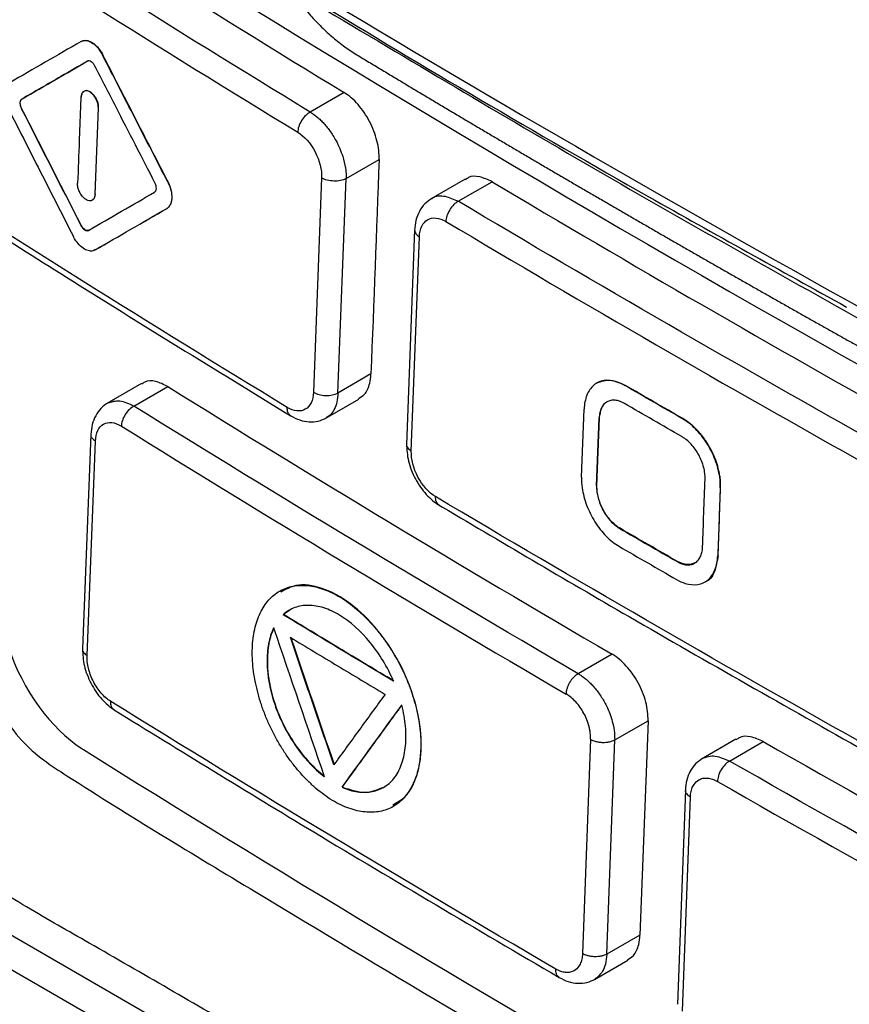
# Model space of a CAD drawing. Header units: millimetres. Extents: x -155 to 1130, y -373 to 1265.
# Tile 172 of 198: x 872 to 891, y 920 to 943. Entities that reach past the tile are written whole.
import ezdxf

# ---------------------------------------------------------------- set-up
doc = ezdxf.new("R2010")
doc.units = ezdxf.units.MM

msp = doc.modelspace()

# ---------------------------------------------------------------- linework, layer by layer
at = {"color": 7, "linetype": 'Continuous', "lineweight": 25}
for p, q in [((873.917, 941.899), (873.91, 941.895)), ((872.028, 940.869), (872.021, 940.865)), ((873.405, 940.907), (873.366, 939.903)), ((879.553, 941.02), (878.761, 940.564)), ((872.02, 940.649), (872.012, 940.645)), ((873.773, 939.648), (873.812, 940.651)), ((873.78, 939.652), (873.819, 940.655)), ((873.819, 940.655), (873.812, 940.651)), ((873.741, 938.649), (873.78, 939.652)), ((873.734, 938.645), (873.773, 939.648)), ((879.602, 939.008), (880.374, 939.453)), ((879.029, 939.026), (878.839, 934.017)), ((879.411, 933.999), (879.602, 939.008)), ((882.386, 938.997), (881.577, 938.53)), ((875.442, 938.934), (875.435, 938.93)), ((882.222, 938.48), (883.013, 938.936)), ((873.741, 938.649), (873.734, 938.645)), ((875.418, 938.314), (875.411, 938.31)), ((873.412, 937.916), (873.405, 937.912)), ((881.203, 937.817), (881.014, 932.791)), ((873.591, 937.805), (873.584, 937.8)), ((881.126, 932.642), (881.315, 937.65)), ((873.739, 937.345), (873.732, 937.341)), ((880.183, 934.444), (879.411, 933.999)), ((874.821, 934.22), (874.011, 933.753)), ((874.643, 933.695), (875.435, 934.151)), ((886.127, 934.177), (886.12, 934.173)), ((879.131, 933.415), (879.903, 933.859)), ((885.105, 932.035), (885.164, 933.621)), ((885.457, 931.83), (885.516, 933.416)), ((885.464, 931.835), (885.523, 933.42)), ((885.523, 933.42), (885.516, 933.416)), ((887.471, 933.402), (887.464, 933.398)), ((873.637, 933.034), (873.441, 928.022)), ((873.548, 927.865), (873.744, 932.877)), ((885.464, 931.835), (885.457, 931.83)), ((888.346, 931.784), (888.287, 930.199)), ((888.353, 931.788), (888.346, 931.784)), ((886.003, 930.839), (885.996, 930.835)), ((887.346, 930.064), (887.339, 930.06)), ((888.294, 930.203), (888.287, 930.199)), ((878.056, 929.376), (878.05, 929.373)), ((878.285, 928.929), (878.138, 928.824)), ((878.138, 928.824), (878.131, 928.82)), ((885.816, 927.898), (885.025, 927.443)), ((885.879, 925.895), (886.657, 926.343)), ((886.657, 926.343), (886.469, 921.336)), ((885.313, 925.91), (885.126, 920.903)), ((885.692, 920.888), (885.879, 925.895)), ((888.712, 925.911), (887.905, 925.446)), ((888.56, 925.402), (889.351, 925.857)), ((879.514, 924.793), (879.507, 924.789)), ((887.53, 924.726), (887.343, 919.719)), ((887.46, 919.555), (887.648, 924.562)), ((880.704, 924.34), (880.712, 924.345)), ((870.982, 921.793), (899.138, 905.539)), ((886.469, 921.336), (885.692, 920.888)), ((898.784, 904.935), (870.628, 921.189)), ((885.407, 920.3), (886.184, 920.748))]:
    msp.add_line(p, q, dxfattribs=at)
for points, knots in [([(901.582, 905.724), (901.534, 905.702), (901.317, 905.607), (900.853, 905.616), (900, 905.84), (898.463, 906.84), (893.66, 909.496), (886.453, 913.753), (878.902, 918.076), (874.344, 920.727), (872.151, 921.971), (870.937, 922.718), (870.149, 923.705), (869.668, 924.485), (869.187, 925.615), (868.554, 927.597), (866.858, 932.368), (865.226, 937.192), (863.752, 941.509), (863.12, 943.368), (862.489, 945.222), (861.859, 947.101), (861.995, 948.701), (862.133, 951.717), (862.28, 954.226), (862.397, 956.223)], [0, 0, 0, 0, 0.003253, 0.014515, 0.0258, 0.048741, 0.094726, 0.278664, 0.426734, 0.491885, 0.51748, 0.542657, 0.553917, 0.565228, 0.576619, 0.59945, 0.644311, 0.767609, 0.792017, 0.81666, 0.841612, 0.866576, 0.889371, 0.911944, 1, 1, 1, 1]), ([(864.949, 953.73), (864.884, 951.912), (864.811, 949.868), (864.642, 947.651), (864.843, 946.633), (865.471, 944.87), (867.167, 939.297), (868.976, 933.733), (870.669, 928.713), (871.034, 927.439), (871.541, 926.491), (872.16, 925.652), (874.206, 924.322), (878.937, 921.465), (886.213, 917.118), (893.327, 913.124), (897.757, 910.696), (899.683, 909.671), (900.666, 909.119), (901.539, 908.739), (902.195, 908.794), (902.8, 909.099), (903.279, 909.889), (905.13, 912.228), (907.317, 915.212), (909.516, 918.07), (910.316, 919.126), (910.501, 919.363), (910.52, 919.389)], [0, 0, 0, 0, 0.06894, 0.077529, 0.08601, 0.103243, 0.137712, 0.275586, 0.292821, 0.310008, 0.318494, 0.326939, 0.343905, 0.412842, 0.550698, 0.676148, 0.731351, 0.74581, 0.760269, 0.774525, 0.782978, 0.791434, 0.808616, 0.825851, 0.93684, 0.985675, 0.998466, 1, 1, 1, 1]), ([(874.677, 952.444), (874.729, 952.306), (874.831, 952.03), (874.984, 951.617), (875.137, 951.205), (875.29, 950.795), (875.443, 950.386), (875.596, 949.978), (875.749, 949.572), (875.901, 949.167), (876.054, 948.763), (876.206, 948.361), (876.358, 947.96), (876.51, 947.56), (876.662, 947.162), (876.814, 946.765), (876.965, 946.369), (877.117, 945.975), (877.268, 945.581), (877.42, 945.19), (877.569, 944.8), (877.731, 944.416), (877.917, 944.045), (878.122, 943.69), (878.344, 943.354), (878.582, 943.039), (878.832, 942.747), (879.094, 942.481), (879.364, 942.242), (879.641, 942.034), (879.922, 941.858), (880.203, 941.69), (880.484, 941.521), (880.764, 941.352), (881.044, 941.185), (881.323, 941.018), (881.601, 940.852), (881.879, 940.686), (882.156, 940.521), (882.433, 940.357), (882.709, 940.194), (882.984, 940.031), (883.258, 939.869), (883.532, 939.707), (883.806, 939.547), (884.078, 939.386), (884.35, 939.227), (884.622, 939.068), (884.892, 938.91), (885.162, 938.752), (885.432, 938.596), (885.701, 938.439), (885.969, 938.284), (886.236, 938.129), (886.503, 937.975), (886.769, 937.821), (887.034, 937.668), (887.299, 937.516), (887.563, 937.364), (887.826, 937.213), (888.089, 937.063), (888.351, 936.913), (888.612, 936.764), (888.873, 936.616), (889.132, 936.468), (889.392, 936.321), (889.65, 936.175), (889.908, 936.029), (890.165, 935.884), (890.421, 935.739), (890.677, 935.595), (890.932, 935.452), (891.186, 935.309), (891.44, 935.167), (891.692, 935.026), (891.945, 934.885), (892.196, 934.745), (892.447, 934.605), (892.696, 934.466), (892.946, 934.328), (893.194, 934.191), (893.442, 934.053), (893.688, 933.92), (893.933, 933.808), (894.175, 933.723), (894.412, 933.663), (894.644, 933.628), (894.869, 933.616), (895.086, 933.629), (895.294, 933.666), (895.492, 933.726), (895.678, 933.809), (895.853, 933.915), (896.014, 934.043), (896.163, 934.19), (896.309, 934.34), (896.455, 934.489), (896.601, 934.638), (896.747, 934.786), (896.892, 934.934), (897.036, 935.081), (897.18, 935.228), (897.324, 935.374), (897.467, 935.52), (897.61, 935.665), (897.753, 935.81), (897.895, 935.954), (898.036, 936.098), (898.177, 936.241), (898.318, 936.384), (898.458, 936.526), (898.598, 936.668), (898.738, 936.809), (898.876, 936.95), (899.015, 937.09), (899.153, 937.229), (899.291, 937.369), (899.428, 937.507), (899.564, 937.645), (899.701, 937.783), (899.791, 937.874), (899.837, 937.92)], [0, 0, 0, 0, 0.010142, 0.020255, 0.030339, 0.040394, 0.050419, 0.060415, 0.070382, 0.08032, 0.090229, 0.100109, 0.10996, 0.119781, 0.129574, 0.139337, 0.149072, 0.158777, 0.168453, 0.1781, 0.187715, 0.197252, 0.206704, 0.216094, 0.225437, 0.234743, 0.244024, 0.253288, 0.262549, 0.271822, 0.281124, 0.290422, 0.29969, 0.308929, 0.318139, 0.32732, 0.336472, 0.345594, 0.354687, 0.363751, 0.372786, 0.381791, 0.390768, 0.399715, 0.408633, 0.417522, 0.426381, 0.435212, 0.444013, 0.452785, 0.461528, 0.470242, 0.478927, 0.487582, 0.496209, 0.504806, 0.513374, 0.521913, 0.530423, 0.538904, 0.547355, 0.555778, 0.564171, 0.572535, 0.58087, 0.589176, 0.597453, 0.605701, 0.61392, 0.622109, 0.63027, 0.638401, 0.646503, 0.654577, 0.662621, 0.670636, 0.678622, 0.686579, 0.694506, 0.702405, 0.710275, 0.718115, 0.725914, 0.733643, 0.741309, 0.748923, 0.756494, 0.764029, 0.771534, 0.779012, 0.78647, 0.793914, 0.80135, 0.808789, 0.816236, 0.823668, 0.831072, 0.838446, 0.845791, 0.853106, 0.860393, 0.86765, 0.874878, 0.882077, 0.889247, 0.896387, 0.903499, 0.910581, 0.917634, 0.924658, 0.931653, 0.938619, 0.945556, 0.952463, 0.959341, 0.966191, 0.973011, 0.979802, 0.986564, 0.993296, 1, 1, 1, 1]), ([(878.77, 951.244), (881.198, 949.769), (886.118, 946.856), (891.164, 944.016), (893.717, 942.614)], [0.399117, 0.399117, 0.399117, 0.399117, 1.531224, 2.663, 2.663, 2.663, 2.663]), ([(909.377, 938.742), (908.903, 938.979), (907.956, 939.452), (906.543, 940.167), (905.136, 940.885), (903.734, 941.607), (902.339, 942.332), (900.949, 943.061), (899.565, 943.793), (898.186, 944.529), (896.814, 945.269), (895.447, 946.012), (894.087, 946.759), (892.732, 947.51), (891.383, 948.264), (890.04, 949.022), (888.702, 949.783), (887.807, 950.297), (887.357, 950.557), (887.35, 950.561)], [0, 0, 0, 0, 0.0624586, 0.1249081, 0.1873499, 0.2497851, 0.3122152, 0.3746414, 0.4370651, 0.4994875, 0.5619099, 0.6243336, 0.6867601, 0.7491904, 0.811626, 0.8740682, 0.9365182, 0.9989774, 1, 1, 1, 1]), ([(886.64, 950.153), (886.641, 950.152), (890.771, 947.768), (898.011, 943.762), (905.498, 939.912), (908.665, 938.332)], [0.0708633, 0.0708633, 0.0708633, 0.0708633, 0.0708854, 0.3208854, 0.500022, 0.500022, 0.500022, 0.500022]), ([(878.829, 943.197), (878.849, 943.185), (881.408, 941.618), (885.534, 939.199), (889.752, 936.863), (891.298, 936.007)], [0, 0, 0, 0, 0.004972, 0.635445, 1, 1, 1, 1]), ([(879.138, 942.942), (881.277, 941.666), (885.693, 939.031), (890.256, 936.481), (892.608, 935.166)], [0, 0, 0, 0, 0.484377, 1, 1, 1, 1]), ([(873.407, 942.211), (873.129, 942.05), (872.572, 941.729), (872.018, 941.409), (871.74, 941.248)], [0, 0, 0, 0, 0.5, 1, 1, 1, 1]), ([(873.407, 942.211), (873.436, 942.228), (873.471, 942.236), (873.508, 942.235), (873.544, 942.234), (873.584, 942.223), (873.624, 942.204), (873.663, 942.184), (873.704, 942.156), (873.742, 942.121), (873.781, 942.085), (873.818, 942.042), (873.85, 941.995), (873.872, 941.964), (873.892, 941.93), (873.91, 941.895)], [0, 0, 0, 0, 0.21442, 0.21442, 0.21442, 0.428829, 0.428829, 0.428829, 0.643409, 0.643409, 0.643409, 0.858375, 0.858375, 0.858375, 1, 1, 1, 1]), ([(873.414, 942.215), (873.423, 942.22), (873.441, 942.229), (873.48, 942.239), (873.522, 942.241), (873.566, 942.232), (873.612, 942.218), (873.659, 942.194), (873.705, 942.162), (873.751, 942.125), (873.806, 942.069), (873.856, 942.003), (873.893, 941.945), (873.909, 941.914), (873.917, 941.899)], [0, 0, 0, 0, 0.062402, 0.125021, 0.249712, 0.312275, 0.374882, 0.499538, 0.562164, 0.624662, 0.749423, 0.874321, 0.937181, 1, 1, 1, 1]), ([(873.555, 941.751), (873.348, 941.632), (872.836, 941.336), (872.326, 941.041), (872.021, 940.865)], [0, 0, 0, 0, 0.403294, 1, 1, 1, 1]), ([(872.028, 940.869), (872.295, 941.023), (872.806, 941.318), (873.318, 941.614), (873.562, 941.755)], [0, 0, 0, 0, 0.522974, 1, 1, 1, 1]), ([(873.733, 941.639), (873.727, 941.649), (873.716, 941.671), (873.687, 941.708), (873.646, 941.744), (873.605, 941.76), (873.574, 941.76), (873.562, 941.754), (873.555, 941.751)], [0, 0, 0, 0, 0.125255, 0.250474, 0.499626, 0.748724, 0.874198, 1, 1, 1, 1]), ([(875.435, 938.93), (875.307, 939.177), (875.052, 939.671), (874.543, 940.659), (874.163, 941.401), (873.91, 941.895)], [0, 0, 0, 0, 0.25, 0.5, 1, 1, 1, 1]), ([(875.442, 938.934), (875.178, 939.444), (874.669, 940.432), (874.162, 941.421), (873.917, 941.899)], [0, 0, 0, 0, 0.516571, 1, 1, 1, 1]), ([(875.135, 938.911), (874.831, 939.5), (874.363, 940.408), (873.897, 941.318), (873.733, 941.639)], [0, 0, 0, 0, 0.64761, 1, 1, 1, 1]), ([(873.812, 940.651), (873.812, 940.66), (873.812, 940.676), (873.81, 940.711), (873.801, 940.757), (873.784, 940.812), (873.76, 940.866), (873.731, 940.917), (873.696, 940.963), (873.658, 941.001), (873.619, 941.031), (873.578, 941.051), (873.539, 941.061), (873.503, 941.06), (873.471, 941.048), (873.444, 941.026), (873.423, 940.994), (873.412, 940.961), (873.407, 940.931), (873.406, 940.915), (873.405, 940.907)], [0, 0, 0, 0, 0.031161, 0.062568, 0.124972, 0.187541, 0.249925, 0.312474, 0.374906, 0.437354, 0.499887, 0.562273, 0.624844, 0.687239, 0.749751, 0.812228, 0.874643, 0.937209, 0.968573, 1, 1, 1, 1]), ([(873.819, 940.655), (873.82, 940.683), (873.817, 940.714), (873.811, 940.746), (873.804, 940.777), (873.794, 940.809), (873.78, 940.84), (873.767, 940.871), (873.75, 940.901), (873.731, 940.928), (873.713, 940.955), (873.691, 940.98), (873.669, 941), (873.647, 941.02), (873.624, 941.036), (873.601, 941.047), (873.578, 941.058), (873.556, 941.064), (873.535, 941.064), (873.514, 941.065), (873.494, 941.06), (873.477, 941.05), (873.461, 941.04), (873.446, 941.025), (873.436, 941.006), (873.425, 940.986), (873.418, 940.962), (873.414, 940.936), (873.413, 940.928), (873.413, 940.919), (873.412, 940.911)], [0, 0, 0, 0, 0.10758, 0.10758, 0.10758, 0.215152, 0.215152, 0.215152, 0.32283, 0.32283, 0.32283, 0.430545, 0.430545, 0.430545, 0.538168, 0.538168, 0.538168, 0.64561, 0.64561, 0.64561, 0.752859, 0.752859, 0.752859, 0.859989, 0.859989, 0.859989, 0.967124, 0.967124, 0.967124, 1, 1, 1, 1]), ([(872.021, 940.865), (872.015, 940.861), (872.004, 940.853), (871.987, 940.826), (871.977, 940.78), (871.983, 940.724), (871.997, 940.678), (872.007, 940.656), (872.012, 940.645)], [0, 0, 0, 0, 0.1251902, 0.250471, 0.4996188, 0.748728, 0.8742296, 1, 1, 1, 1]), ([(872.02, 940.649), (872.01, 940.668), (872.002, 940.688), (871.997, 940.707), (871.992, 940.727), (871.988, 940.746), (871.987, 940.764), (871.987, 940.783), (871.988, 940.8), (871.992, 940.815), (871.996, 940.831), (872.002, 940.844), (872.01, 940.854), (872.015, 940.86), (872.022, 940.865), (872.028, 940.869)], [0, 0, 0, 0, 0.214901, 0.214901, 0.214901, 0.429635, 0.429635, 0.429635, 0.645778, 0.645778, 0.645778, 0.863796, 0.863796, 0.863796, 1, 1, 1, 1]), ([(880.374, 939.453), (880.379, 939.591), (880.362, 939.739), (880.304, 939.968), (880.28, 940.044), (880.222, 940.196), (880.188, 940.271), (880.075, 940.488), (879.982, 940.624), (879.779, 940.855), (879.667, 940.951), (879.553, 941.02)], [0, 0, 0, 0, 0.25, 0.25, 0.375, 0.375, 0.5, 0.5, 0.75, 0.75, 1, 1, 1, 1]), ([(871.716, 940.628), (871.945, 940.176), (872.448, 939.185), (872.954, 938.195), (873.229, 937.656)], [0, 0, 0, 0, 0.456008, 1, 1, 1, 1]), ([(873.412, 937.916), (873.181, 938.369), (872.716, 939.279), (872.253, 940.191), (872.02, 940.649)], [0, 0, 0, 0, 0.496771, 1, 1, 1, 1]), ([(878.761, 940.564), (878.728, 940.546), (878.692, 940.52), (878.622, 940.452), (878.589, 940.41), (878.533, 940.319), (878.51, 940.27), (878.48, 940.177), (878.473, 940.132), (878.471, 940.094)], [0, 0, 0, 0, 0.25, 0.25, 0.5, 0.5, 0.75, 0.75, 1, 1, 1, 1]), ([(878.761, 940.564), (878.785, 940.549), (878.834, 940.518), (878.909, 940.462), (878.986, 940.395), (879.064, 940.317), (879.143, 940.228), (879.221, 940.127), (879.297, 940.015), (879.411, 939.82), (879.522, 939.56), (879.586, 939.285), (879.603, 939.113), (879.602, 939.033), (879.602, 939.008)], [0, 0, 0, 0, 0.052581, 0.108009, 0.166286, 0.227411, 0.291385, 0.358206, 0.427875, 0.500391, 0.70392, 0.855189, 0.953938, 1, 1, 1, 1]), ([(878.471, 940.094), (878.624, 940.001), (878.774, 939.831), (878.98, 939.436), (879.037, 939.213), (879.029, 939.026)], [0, 0, 0, 0, 0.5, 0.5, 1, 1, 1, 1]), ([(868.805, 939.421), (870.22, 938.513), (873.347, 936.507), (876.552, 934.543), (878.307, 933.467)], [0, 0, 0, 0, 0.452482, 1, 1, 1, 1]), ([(879.602, 939.008), (879.527, 938.969), (879.42, 938.947), (879.208, 938.954), (879.103, 938.982), (879.029, 939.026)], [0, 0, 0, 0, 0.5, 0.5, 1, 1, 1, 1]), ([(883.013, 938.936), (882.916, 938.981), (882.722, 939.071), (882.503, 939.071), (882.416, 939.001), (882.395, 938.983)], [0, 0, 0, 0, 0.429571, 0.859144, 1, 1, 1, 1]), ([(873.734, 938.645), (873.733, 938.617), (873.728, 938.591), (873.719, 938.569), (873.711, 938.547), (873.698, 938.529), (873.683, 938.516), (873.668, 938.503), (873.65, 938.495), (873.63, 938.492), (873.61, 938.489), (873.588, 938.492), (873.566, 938.5), (873.543, 938.507), (873.52, 938.52), (873.498, 938.538), (873.475, 938.555), (873.453, 938.577), (873.433, 938.602), (873.413, 938.627), (873.394, 938.656), (873.379, 938.686), (873.364, 938.716), (873.351, 938.748), (873.342, 938.78), (873.334, 938.811), (873.328, 938.843), (873.327, 938.873), (873.327, 938.882), (873.327, 938.891), (873.327, 938.9)], [0, 0, 0, 0, 0.1073, 0.1073, 0.1073, 0.214608, 0.214608, 0.214608, 0.321796, 0.321796, 0.321796, 0.428913, 0.428913, 0.428913, 0.536092, 0.536092, 0.536092, 0.64344, 0.64344, 0.64344, 0.750989, 0.750989, 0.750989, 0.858685, 0.858685, 0.858685, 0.966403, 0.966403, 0.966403, 1, 1, 1, 1]), ([(875.126, 938.691), (875.132, 938.695), (875.144, 938.704), (875.16, 938.73), (875.171, 938.776), (875.164, 938.832), (875.151, 938.878), (875.14, 938.9), (875.135, 938.911)], [0, 0, 0, 0, 0.125137, 0.25047, 0.499628, 0.748732, 0.87426, 1, 1, 1, 1]), ([(875.435, 938.93), (875.462, 938.877), (875.484, 938.821), (875.5, 938.766), (875.515, 938.711), (875.525, 938.656), (875.527, 938.604), (875.53, 938.553), (875.525, 938.504), (875.514, 938.461), (875.503, 938.419), (875.486, 938.382), (875.463, 938.354), (875.448, 938.336), (875.43, 938.321), (875.411, 938.31)], [0, 0, 0, 0, 0.215391, 0.215391, 0.215391, 0.430789, 0.430789, 0.430789, 0.646076, 0.646076, 0.646076, 0.86106, 0.86106, 0.86106, 1, 1, 1, 1]), ([(875.418, 938.314), (875.429, 938.321), (875.451, 938.336), (875.479, 938.368), (875.505, 938.413), (875.527, 938.476), (875.538, 938.566), (875.532, 938.658), (875.513, 938.754), (875.491, 938.824), (875.465, 938.887), (875.449, 938.918), (875.442, 938.934)], [0, 0, 0, 0, 0.083509, 0.166383, 0.250077, 0.374791, 0.499766, 0.666055, 0.74926, 0.874283, 0.937358, 1, 1, 1, 1]), ([(873.606, 938.496), (873.614, 938.495), (873.631, 938.494), (873.654, 938.499), (873.678, 938.51), (873.702, 938.529), (873.723, 938.561), (873.737, 938.601), (873.74, 938.633), (873.741, 938.649)], [0, 0, 0, 0, 0.111358, 0.221918, 0.333619, 0.499868, 0.66687, 0.833215, 1, 1, 1, 1]), ([(881.602, 938.545), (881.545, 938.506), (881.433, 938.429), (881.309, 938.25), (881.224, 938.039), (881.21, 937.879), (881.203, 937.8)], [0, 0, 0, 0, 0.256088, 0.509034, 0.758364, 1, 1, 1, 1]), ([(873.739, 937.345), (874.016, 937.504), (874.574, 937.827), (875.135, 938.15), (875.418, 938.314)], [0, 0, 0, 0, 0.494687, 1, 1, 1, 1]), ([(882.222, 938.48), (882.188, 938.461), (882.153, 938.435), (882.084, 938.366), (882.05, 938.324), (881.995, 938.233), (881.973, 938.184), (881.943, 938.09), (881.935, 938.046), (881.934, 938.008)], [0, 0, 0, 0, 0.25, 0.25, 0.5, 0.5, 0.75, 0.75, 1, 1, 1, 1]), ([(881.315, 937.65), (881.322, 937.836), (881.393, 937.982), (881.622, 938.115), (881.778, 938.1), (881.934, 938.008)], [0, 0, 0, 0, 0.5, 0.5, 1, 1, 1, 1]), ([(873.405, 937.912), (873.411, 937.902), (873.423, 937.88), (873.452, 937.843), (873.492, 937.807), (873.534, 937.791), (873.564, 937.792), (873.577, 937.798), (873.584, 937.8)], [0, 0, 0, 0, 0.125197, 0.250472, 0.49963, 0.748731, 0.874289, 1, 1, 1, 1]), ([(873.591, 937.805), (873.58, 937.799), (873.568, 937.796), (873.555, 937.796), (873.542, 937.797), (873.528, 937.8), (873.514, 937.807), (873.5, 937.814), (873.486, 937.824), (873.472, 937.836), (873.458, 937.849), (873.445, 937.864), (873.433, 937.881), (873.426, 937.892), (873.419, 937.904), (873.412, 937.916)], [0, 0, 0, 0, 0.213463, 0.213463, 0.213463, 0.42671, 0.42671, 0.42671, 0.642037, 0.642037, 0.642037, 0.860165, 0.860165, 0.860165, 1, 1, 1, 1]), ([(873.732, 937.341), (873.703, 937.324), (873.668, 937.315), (873.631, 937.316), (873.595, 937.318), (873.555, 937.328), (873.515, 937.348), (873.475, 937.367), (873.435, 937.395), (873.396, 937.431), (873.358, 937.466), (873.321, 937.509), (873.288, 937.556), (873.267, 937.588), (873.247, 937.621), (873.229, 937.656)], [0, 0, 0, 0, 0.214417, 0.214417, 0.214417, 0.428825, 0.428825, 0.428825, 0.643382, 0.643382, 0.643382, 0.858316, 0.858316, 0.858316, 1, 1, 1, 1]), ([(879.894, 933.872), (879.942, 933.9), (880.062, 933.97), (880.157, 934.183), (880.176, 934.369), (880.183, 934.444)], [0, 0, 0, 0, 0.287497, 0.715665, 1, 1, 1, 1]), ([(875.435, 934.151), (875.34, 934.198), (875.15, 934.29), (874.936, 934.293), (874.851, 934.224), (874.83, 934.207)], [0, 0, 0, 0, 0.429664, 0.859344, 1, 1, 1, 1]), ([(886.12, 934.173), (886.053, 934.212), (885.985, 934.243), (885.919, 934.263), (885.818, 934.295), (885.718, 934.304), (885.629, 934.29), (885.539, 934.277), (885.458, 934.24), (885.39, 934.182), (885.322, 934.124), (885.267, 934.045), (885.229, 933.95), (885.191, 933.855), (885.168, 933.742), (885.164, 933.621)], [0, 0, 0, 0, 0.139712, 0.139712, 0.139712, 0.354596, 0.354596, 0.354596, 0.569663, 0.569663, 0.569663, 0.784835, 0.784835, 0.784835, 1, 1, 1, 1]), ([(885.468, 934.236), (885.565, 934.272), (885.761, 934.344), (886.005, 934.233), (886.127, 934.177)], [0, 0, 0, 0, 0.498522, 1, 1, 1, 1]), ([(878.839, 934.017), (878.832, 933.832), (878.762, 933.686), (878.535, 933.555), (878.38, 933.571), (878.225, 933.664)], [0, 0, 0, 0, 0.5, 0.5, 1, 1, 1, 1]), ([(878.839, 934.017), (878.912, 933.973), (879.017, 933.945), (879.23, 933.938), (879.336, 933.96), (879.411, 933.999)], [0, 0, 0, 0, 0.5, 0.5, 1, 1, 1, 1]), ([(874.032, 933.765), (873.977, 933.727), (873.866, 933.652), (873.744, 933.475), (873.66, 933.268), (873.645, 933.111), (873.637, 933.034)], [0, 0, 0, 0, 0.256644, 0.509746, 0.758861, 1, 1, 1, 1]), ([(874.643, 933.695), (874.609, 933.677), (874.573, 933.651), (874.503, 933.583), (874.469, 933.542), (874.412, 933.451), (874.389, 933.402), (874.359, 933.309), (874.351, 933.265), (874.35, 933.227)], [0, 0, 0, 0, 0.25, 0.25, 0.5, 0.5, 0.75, 0.75, 1, 1, 1, 1]), ([(886.105, 933.756), (886.086, 933.766), (886.049, 933.786), (885.976, 933.815), (885.886, 933.835), (885.785, 933.83), (885.696, 933.796), (885.622, 933.736), (885.565, 933.65), (885.534, 933.561), (885.52, 933.481), (885.517, 933.437), (885.516, 933.416)], [0, 0, 0, 0, 0.062404, 0.124884, 0.249973, 0.374692, 0.499649, 0.624221, 0.749271, 0.874286, 0.937359, 1, 1, 1, 1]), ([(885.523, 933.42), (885.536, 933.5), (885.561, 933.659), (885.643, 933.783), (885.706, 933.796), (885.706, 933.796)], [0, 0, 0, 0, 0.499098, 0.998384, 1, 1, 1, 1]), ([(878.307, 933.467), (878.377, 933.431), (878.518, 933.357), (878.742, 933.318), (878.958, 933.333), (879.081, 933.392), (879.143, 933.422)], [0, 0, 0, 0, 0.243518, 0.493339, 0.746457, 1, 1, 1, 1]), ([(873.744, 932.877), (873.751, 933.062), (873.82, 933.208), (874.044, 933.338), (874.198, 933.321), (874.35, 933.227)], [0, 0, 0, 0, 0.5, 0.5, 1, 1, 1, 1]), ([(888.346, 931.784), (888.349, 931.864), (888.344, 931.949), (888.332, 932.036), (888.314, 932.167), (888.277, 932.306), (888.226, 932.44), (888.175, 932.574), (888.108, 932.708), (888.031, 932.83), (887.953, 932.952), (887.862, 933.065), (887.766, 933.161), (887.671, 933.257), (887.567, 933.338), (887.464, 933.398)], [0, 0, 0, 0, 0.140885, 0.140885, 0.140885, 0.355818, 0.355818, 0.355818, 0.570587, 0.570587, 0.570587, 0.785292, 0.785292, 0.785292, 1, 1, 1, 1]), ([(888.353, 931.788), (888.353, 931.812), (888.354, 931.86), (888.351, 931.934), (888.343, 932.022), (888.326, 932.125), (888.294, 932.266), (888.232, 932.464), (888.125, 932.697), (887.981, 932.928), (887.85, 933.088), (887.738, 933.202), (887.651, 933.278), (887.562, 933.346), (887.501, 933.383), (887.471, 933.402)], [0, 0, 0, 0, 0.041621, 0.083188, 0.124879, 0.187287, 0.250083, 0.349677, 0.499635, 0.624161, 0.749188, 0.81157, 0.874308, 0.937372, 1, 1, 1, 1]), ([(887.991, 931.987), (887.991, 932.009), (887.992, 932.053), (887.984, 932.146), (887.96, 932.267), (887.912, 932.413), (887.845, 932.555), (887.762, 932.688), (887.666, 932.807), (887.577, 932.891), (887.504, 932.946), (887.467, 932.969), (887.448, 932.98)], [0, 0, 0, 0, 0.062403, 0.124885, 0.249972, 0.374722, 0.499651, 0.624211, 0.749273, 0.874273, 0.937354, 1, 1, 1, 1]), ([(881.014, 932.812), (881.021, 932.68), (881.034, 932.416), (881.207, 931.986), (881.423, 931.676), (881.623, 931.481), (881.729, 931.412), (881.782, 931.377)], [0, 0, 0, 0, 0.249359, 0.498419, 0.748234, 0.874111, 1, 1, 1, 1]), ([(881.692, 931.579), (881.537, 931.671), (881.385, 931.84), (881.176, 932.233), (881.119, 932.456), (881.126, 932.642)], [0, 0, 0, 0, 0.5, 0.5, 1, 1, 1, 1]), ([(885.105, 932.035), (885.102, 931.955), (885.106, 931.87), (885.118, 931.783), (885.137, 931.652), (885.172, 931.513), (885.223, 931.378), (885.273, 931.244), (885.34, 931.11), (885.417, 930.988), (885.494, 930.865), (885.584, 930.751), (885.679, 930.655), (885.774, 930.559), (885.878, 930.478), (885.98, 930.418)], [0, 0, 0, 0, 0.140861, 0.140861, 0.140861, 0.355867, 0.355867, 0.355867, 0.570653, 0.570653, 0.570653, 0.785323, 0.785323, 0.785323, 1, 1, 1, 1]), ([(885.457, 931.83), (885.457, 931.808), (885.456, 931.764), (885.464, 931.671), (885.487, 931.551), (885.535, 931.404), (885.601, 931.262), (885.684, 931.128), (885.78, 931.009), (885.867, 930.925), (885.94, 930.869), (885.977, 930.847), (885.996, 930.835)], [0, 0, 0, 0, 0.062403, 0.124885, 0.249973, 0.374722, 0.499652, 0.624211, 0.749274, 0.874271, 0.937354, 1, 1, 1, 1]), ([(886.003, 930.839), (885.94, 930.876), (885.876, 930.926), (885.818, 930.985), (885.759, 931.045), (885.704, 931.115), (885.656, 931.19), (885.609, 931.265), (885.568, 931.347), (885.537, 931.43), (885.505, 931.513), (885.483, 931.598), (885.472, 931.679), (885.465, 931.733), (885.462, 931.785), (885.464, 931.835)], [0, 0, 0, 0, 0.214686, 0.214686, 0.214686, 0.429366, 0.429366, 0.429366, 0.644155, 0.644155, 0.644155, 0.859154, 0.859154, 0.859154, 1, 1, 1, 1]), ([(887.932, 930.402), (887.942, 930.666), (887.961, 931.195), (887.981, 931.723), (887.991, 931.987)], [1.03155649, 1.03155649, 1.03155649, 1.03155649, 1.04681341, 1.06202135, 1.06202135, 1.06202135, 1.06202135]), ([(888.294, 930.203), (888.304, 930.467), (888.324, 930.996), (888.343, 931.524), (888.353, 931.788)], [1.03155623, 1.03155623, 1.03155623, 1.03155623, 1.04681288, 1.06202108, 1.06202108, 1.06202108, 1.06202108]), ([(881.715, 931.417), (883.209, 930.534), (886.511, 928.582), (889.891, 926.674), (891.741, 925.629)], [0, 0, 0, 0, 0.452482, 1, 1, 1, 1]), ([(887.339, 930.06), (887.358, 930.05), (887.395, 930.03), (887.469, 930.001), (887.559, 929.981), (887.661, 929.986), (887.75, 930.02), (887.825, 930.081), (887.882, 930.167), (887.913, 930.257), (887.928, 930.337), (887.93, 930.38), (887.932, 930.402)], [0, 0, 0, 0, 0.062404, 0.124884, 0.249973, 0.374692, 0.49965, 0.624222, 0.749272, 0.874286, 0.937359, 1, 1, 1, 1]), ([(887.324, 929.642), (887.391, 929.604), (887.459, 929.573), (887.526, 929.553), (887.628, 929.522), (887.728, 929.513), (887.818, 929.527), (887.908, 929.541), (887.991, 929.578), (888.059, 929.636), (888.127, 929.694), (888.183, 929.774), (888.221, 929.869), (888.26, 929.964), (888.282, 930.077), (888.287, 930.199)], [0, 0, 0, 0, 0.139494, 0.139494, 0.139494, 0.354441, 0.354441, 0.354441, 0.569584, 0.569584, 0.569584, 0.784794, 0.784794, 0.784794, 1, 1, 1, 1]), ([(887.754, 930.029), (887.694, 930.007), (887.573, 929.962), (887.422, 930.03), (887.346, 930.064)], [0, 0, 0, 0, 0.498119, 1, 1, 1, 1]), ([(888.294, 930.203), (888.273, 930.073), (888.231, 929.814), (888.098, 929.612), (887.994, 929.59), (887.994, 929.59)], [0, 0, 0, 0, 0.498825, 0.997839, 1, 1, 1, 1]), ([(880.691, 924.379), (880.798, 924.437), (881.068, 924.585), (881.31, 925.131), (881.395, 925.902), (881.239, 926.796), (880.881, 927.697), (880.349, 928.494), (879.709, 929.12), (879.043, 929.472), (878.461, 929.564), (878.186, 929.408), (878.073, 929.344)], [0, 0, 0, 0, 0.068219, 0.174013, 0.282722, 0.390034, 0.496861, 0.606213, 0.711207, 0.820431, 0.925827, 1, 1, 1, 1]), ([(881.348, 925.674), (881.351, 925.752), (881.351, 925.912), (881.33, 926.161), (881.291, 926.416), (881.233, 926.674), (881.158, 926.934), (881.067, 927.193), (880.959, 927.448), (880.836, 927.698), (880.698, 927.94), (880.547, 928.171), (880.385, 928.39), (880.213, 928.594), (880.034, 928.783), (879.848, 928.953), (879.659, 929.103), (879.466, 929.231), (879.273, 929.335), (879.081, 929.416), (878.892, 929.472), (878.708, 929.503), (878.529, 929.51), (878.359, 929.491), (878.197, 929.447), (878.047, 929.377), (877.911, 929.282), (877.789, 929.163), (877.683, 929.022), (877.593, 928.861), (877.52, 928.681), (877.464, 928.484), (877.427, 928.271), (877.408, 928.045), (877.409, 927.807), (877.429, 927.559), (877.468, 927.304), (877.525, 927.046), (877.598, 926.785), (877.689, 926.525), (877.795, 926.268), (877.917, 926.018), (878.053, 925.776), (878.202, 925.544), (878.363, 925.325), (878.533, 925.12), (878.712, 924.931), (878.897, 924.76), (879.087, 924.608), (879.281, 924.479), (879.475, 924.374), (879.669, 924.294), (879.859, 924.238), (880.045, 924.207), (880.224, 924.202), (880.395, 924.221), (880.556, 924.266), (880.706, 924.336), (880.843, 924.431), (880.965, 924.549), (881.072, 924.69), (881.163, 924.851), (881.238, 925.031), (881.295, 925.229), (881.326, 925.408), (881.342, 925.557), (881.347, 925.635), (881.348, 925.674)], [0, 0, 0, 0, 0.015741, 0.031425, 0.047073, 0.062694, 0.078293, 0.093876, 0.109449, 0.125023, 0.140609, 0.156214, 0.171837, 0.187471, 0.203105, 0.218725, 0.234324, 0.249904, 0.265473, 0.281045, 0.296631, 0.312235, 0.327858, 0.343504, 0.359182, 0.374909, 0.390636, 0.406313, 0.42196, 0.437585, 0.453192, 0.468783, 0.484364, 0.499944, 0.515535, 0.531142, 0.546766, 0.562402, 0.578035, 0.593654, 0.609252, 0.624829, 0.640397, 0.65597, 0.671559, 0.687165, 0.70279, 0.718434, 0.734104, 0.749818, 0.765531, 0.781203, 0.796849, 0.812476, 0.828088, 0.843685, 0.859272, 0.87486, 0.890448, 0.906036, 0.921637, 0.937255, 0.952894, 0.968556, 0.98425, 0.992117, 1, 1, 1, 1]), ([(880.712, 927.266), (880.641, 927.432), (880.558, 927.591), (880.373, 927.894), (880.27, 928.041), (879.944, 928.439), (879.698, 928.661), (879.327, 928.885), (879.201, 928.943), (878.958, 929.018), (878.838, 929.038), (878.61, 929.04), (878.503, 929.022), (878.304, 928.95), (878.211, 928.894), (878.131, 928.82)], [0, 0, 0, 0, 0.125, 0.125, 0.25, 0.25, 0.5, 0.5, 0.625, 0.625, 0.75, 0.75, 0.875, 0.875, 1, 1, 1, 1]), ([(880.712, 927.266), (880.281, 927.525), (879.418, 928.041), (878.56, 928.56), (878.131, 928.82)], [0, 0, 0, 0, 0.4999938, 1, 1, 1, 1]), ([(880.72, 927.27), (880.288, 927.529), (879.425, 928.045), (878.567, 928.564), (878.138, 928.824)], [0, 0, 0, 0, 0.5, 1, 1, 1, 1]), ([(877.908, 928.512), (877.855, 928.402), (877.816, 928.279), (877.765, 928.008), (877.753, 927.859), (877.76, 927.398), (877.82, 927.06), (877.99, 926.56), (878.061, 926.392), (878.222, 926.073), (878.314, 925.918), (878.514, 925.625), (878.621, 925.491), (878.849, 925.244), (878.969, 925.133), (879.093, 925.038)], [0, 0, 0, 0, 0.125, 0.125, 0.25, 0.25, 0.5, 0.5, 0.625, 0.625, 0.75, 0.75, 0.875, 0.875, 1, 1, 1, 1]), ([(877.916, 928.516), (877.862, 928.406), (877.823, 928.283), (877.772, 928.012), (877.761, 927.864), (877.767, 927.402), (877.827, 927.064), (877.997, 926.564), (878.068, 926.396), (878.229, 926.077), (878.321, 925.922), (878.521, 925.629), (878.628, 925.495), (878.856, 925.248), (878.977, 925.137), (879.1, 925.043)], [0, 0, 0, 0, 0.125, 0.125, 0.25, 0.25, 0.5, 0.5, 0.625, 0.625, 0.75, 0.75, 0.875, 0.875, 1, 1, 1, 1]), ([(879.315, 925.314), (879.146, 925.81), (878.806, 926.803), (878.468, 927.796), (878.299, 928.292)], [0, 0, 0, 0, 0.499999, 1, 1, 1, 1]), ([(878.299, 928.292), (878.667, 928.07), (879.402, 927.625), (880.142, 927.182), (880.512, 926.96)], [0, 0, 0, 0, 0.5, 1, 1, 1, 1]), ([(873.441, 928.022), (873.448, 927.892), (873.462, 927.631), (873.629, 927.208), (873.877, 926.83), (874.08, 926.675), (874.182, 926.597)], [0, 0, 0, 0, 0.249482, 0.498748, 0.7489, 1, 1, 1, 1]), ([(874.1, 926.795), (874.024, 926.842), (873.911, 926.94), (873.78, 927.112), (873.696, 927.255), (873.639, 927.383), (873.603, 927.487), (873.574, 927.591), (873.55, 927.72), (873.546, 927.818), (873.548, 927.865)], [-0.000000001, -0.000000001, -0.000000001, -0.000000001, 0.000332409, 0.000498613, 0.000664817, 0.000831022, 0.000914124, 0.000997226, 0.001163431, 0.001329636, 0.001329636, 0.001329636, 0.001329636]), ([(886.657, 926.343), (886.662, 926.481), (886.644, 926.629), (886.585, 926.857), (886.56, 926.932), (886.501, 927.083), (886.466, 927.158), (886.349, 927.373), (886.254, 927.508), (886.046, 927.736), (885.932, 927.831), (885.816, 927.898)], [0, 0, 0, 0, 0.25, 0.25, 0.375, 0.375, 0.5, 0.5, 0.75, 0.75, 1, 1, 1, 1]), ([(885.025, 927.443), (884.992, 927.424), (884.939, 927.384), (884.872, 927.307), (884.827, 927.241), (884.79, 927.169), (884.753, 927.073), (884.742, 927.007), (884.741, 926.968)], [-0.000002, -0.000002, -0.000002, -0.000002, 0.249964, 0.37497, 0.499976, 0.624982, 0.749989, 1, 1, 1, 1]), ([(885.025, 927.443), (885.052, 927.426), (885.107, 927.393), (885.189, 927.331), (885.27, 927.26), (885.35, 927.18), (885.429, 927.091), (885.504, 926.994), (885.575, 926.889), (885.642, 926.778), (885.706, 926.651), (885.77, 926.5), (885.829, 926.319), (885.874, 926.108), (885.877, 925.969), (885.879, 925.895)], [0, 0, 0, 0, 0.058872, 0.118782, 0.17973, 0.241716, 0.30474, 0.368803, 0.433906, 0.500048, 0.567381, 0.651058, 0.751065, 0.867385, 1, 1, 1, 1]), ([(880.512, 926.96), (880.312, 926.686), (879.913, 926.137), (879.515, 925.588), (879.315, 925.314)], [0, 0, 0, 0, 0.5000138, 1, 1, 1, 1]), ([(885.314, 925.911), (885.315, 925.935), (885.315, 925.982), (885.309, 926.056), (885.297, 926.132), (885.274, 926.235), (885.232, 926.365), (885.161, 926.516), (885.073, 926.659), (884.971, 926.785), (884.86, 926.893), (884.782, 926.944), (884.743, 926.969)], [0, 0, 0, 0, 0.062965, 0.125326, 0.187696, 0.250688, 0.37528, 0.50024, 0.624932, 0.749986, 0.874874, 1, 1, 1, 1]), ([(874.181, 926.597), (875.731, 925.644), (879.154, 923.536), (882.661, 921.474), (884.581, 920.345)], [0, 0, 0, 0, 0.452482, 1, 1, 1, 1]), ([(879.507, 924.789), (879.632, 924.734), (879.754, 924.698), (879.99, 924.665), (880.105, 924.667), (880.318, 924.709), (880.418, 924.749), (880.599, 924.864), (880.678, 924.939), (880.812, 925.123), (880.867, 925.234), (880.949, 925.478), (880.977, 925.613), (881.004, 925.903), (881.004, 926.056), (880.976, 926.375), (880.947, 926.542), (880.904, 926.71)], [0, 0, 0, 0, 0.125, 0.125, 0.25, 0.25, 0.375, 0.375, 0.5, 0.5, 0.625, 0.625, 0.75, 0.75, 0.875, 0.875, 1, 1, 1, 1]), ([(879.514, 924.793), (879.747, 925.113), (880.212, 925.753), (880.678, 926.394), (880.911, 926.714)], [0, 0, 0, 0, 0.4999843, 1, 1, 1, 1]), ([(885.313, 925.91), (885.346, 925.891), (885.409, 925.864), (885.513, 925.843), (885.596, 925.836), (885.679, 925.839), (885.783, 925.854), (885.846, 925.877), (885.879, 925.895)], [-0.000002, -0.000002, -0.000002, -0.000002, 0.250009, 0.375016, 0.500022, 0.625028, 0.750034, 1.000023, 1.000023, 1.000023, 1.000023]), ([(889.351, 925.857), (889.252, 925.901), (889.053, 925.989), (888.831, 925.986), (888.742, 925.915), (888.72, 925.898)], [0, 0, 0, 0, 0.429725, 0.859443, 1, 1, 1, 1]), ([(873.426, 925.692), (873.438, 925.684), (873.45, 925.676), (882.459, 920.046), (891.84, 914.631), (901.582, 909.437)], [0.3068567, 0.3068567, 0.3068567, 0.3068567, 0.3073762, 0.3073762, 0.6921739, 0.6921739, 0.6921739, 0.6921739]), ([(887.932, 925.462), (887.876, 925.423), (887.763, 925.347), (887.638, 925.169), (887.553, 924.96), (887.538, 924.802), (887.53, 924.724)], [0, 0, 0, 0, 0.255486, 0.508218, 0.757764, 1, 1, 1, 1]), ([(888.56, 925.402), (888.528, 925.383), (888.493, 925.356), (888.426, 925.286), (888.393, 925.244), (888.338, 925.152), (888.317, 925.102), (888.288, 925.008), (888.28, 924.964), (888.279, 924.925)], [0, 0, 0, 0, 0.25, 0.25, 0.5, 0.5, 0.75, 0.75, 1, 1, 1, 1]), ([(887.648, 924.562), (887.649, 924.585), (887.652, 924.631), (887.664, 924.694), (887.681, 924.754), (887.704, 924.808), (887.75, 924.889), (887.826, 924.961), (887.937, 925.003), (888.045, 925.008), (888.161, 924.985), (888.24, 924.945), (888.279, 924.925)], [0, 0, 0, 0, 0.0625178, 0.1250752, 0.187635, 0.2502291, 0.3134655, 0.499676, 0.6257721, 0.7509704, 0.8755648, 1, 1, 1, 1]), ([(879.514, 924.793), (879.697, 924.733), (880.054, 924.615), (880.34, 924.736), (880.48, 924.795)], [0, 0, 0, 0, 0.510199, 1, 1, 1, 1]), ([(886.175, 920.761), (886.224, 920.79), (886.347, 920.86), (886.443, 921.075), (886.462, 921.261), (886.469, 921.336)], [0, 0, 0, 0, 0.287844, 0.716448, 1, 1, 1, 1]), ([(885.126, 920.903), (885.124, 920.88), (885.121, 920.834), (885.109, 920.77), (885.093, 920.711), (885.07, 920.657), (885.025, 920.576), (884.949, 920.504), (884.839, 920.463), (884.732, 920.458), (884.617, 920.482), (884.539, 920.522), (884.5, 920.542)], [0, 0, 0, 0, 0.062519, 0.125075, 0.187637, 0.250232, 0.313489, 0.499679, 0.625303, 0.750344, 0.875093, 1, 1, 1, 1]), ([(885.692, 920.888), (885.675, 920.879), (885.637, 920.862), (885.569, 920.843), (885.491, 920.831), (885.408, 920.829), (885.325, 920.836), (885.248, 920.852), (885.18, 920.874), (885.142, 920.893), (885.126, 920.903)], [0.0007641, 0.0007641, 0.0007641, 0.0007641, 0.1257641, 0.2507641, 0.3757641, 0.5007641, 0.6257641, 0.7507641, 0.8757641, 1.0000001, 1.0000001, 1.0000001, 1.0000001]), ([(884.581, 920.345), (884.651, 920.31), (884.794, 920.238), (885.018, 920.202), (885.235, 920.219), (885.359, 920.279), (885.42, 920.308)], [0, 0, 0, 0, 0.243784, 0.493543, 0.746499, 1, 1, 1, 1])]:
    msp.add_open_spline(points, degree=3, knots=knots, dxfattribs=at)
for points in [[(893.347, 942.014), (888.234, 944.821), (883.243, 947.702), (878.381, 950.654)], [(867.632, 949.215), (880.27, 940.902), (893.842, 933.068), (908.244, 925.771)], [(870.078, 946.98), (873.182, 944.965), (876.341, 942.978), (879.553, 941.02)], [(878.761, 940.564), (875.548, 942.522), (872.389, 944.508), (869.284, 946.522)], [(868.985, 946.058), (872.093, 944.042), (875.255, 942.053), (878.471, 940.094)], [(878.726, 943.45), (883.118, 940.802), (887.609, 938.209), (892.197, 935.674)], [(872.012, 940.645), (872.475, 939.733), (872.94, 938.822), (873.405, 937.912)], [(873.366, 939.903), (873.353, 939.569), (873.34, 939.235), (873.327, 938.9)], [(878.225, 933.664), (875.006, 935.622), (871.839, 937.606), (868.724, 939.619)], [(880.374, 939.453), (880.31, 937.783), (880.247, 936.114), (880.183, 934.444)], [(883.013, 938.936), (886.261, 937.001), (889.561, 935.096), (892.913, 933.221)], [(873.584, 937.8), (874.097, 938.097), (874.611, 938.394), (875.126, 938.691)], [(873.732, 937.341), (874.291, 937.663), (874.85, 937.986), (875.411, 938.31)], [(892.121, 932.765), (888.769, 934.64), (885.47, 936.545), (882.222, 938.48)], [(881.934, 938.008), (885.185, 936.071), (888.488, 934.164), (891.843, 932.287)], [(875.435, 934.151), (878.837, 932.035), (882.298, 929.951), (885.816, 927.898)], [(887.464, 933.398), (887.24, 933.527), (886.791, 933.785), (886.344, 934.044), (886.12, 934.173)], [(887.471, 933.402), (887.022, 933.66), (886.574, 933.918), (886.127, 934.177)], [(885.025, 927.443), (881.507, 929.495), (878.046, 931.579), (874.643, 933.695)], [(887.448, 932.98), (886.999, 933.238), (886.552, 933.497), (886.105, 933.756)], [(874.35, 933.227), (877.756, 931.109), (881.22, 929.022), (884.741, 926.968)], [(891.599, 925.86), (888.247, 927.738), (884.945, 929.644), (881.692, 931.579)], [(885.996, 930.835), (886.443, 930.576), (886.891, 930.318), (887.339, 930.06)], [(887.346, 930.064), (887.122, 930.193), (886.674, 930.451), (886.227, 930.71), (886.003, 930.839)], [(885.98, 930.418), (886.204, 930.289), (886.651, 930.03), (887.099, 929.772), (887.324, 929.642)], [(877.908, 928.512), (878.302, 927.354), (878.697, 926.196), (879.093, 925.038)], [(878.306, 928.296), (878.644, 927.303), (878.983, 926.311), (879.322, 925.318)], [(871.717, 928.051), (872.043, 927.059), (872.709, 926.156), (873.426, 925.692)], [(884.5, 920.542), (880.978, 922.596), (877.512, 924.68), (874.1, 926.795)], [(879.507, 924.789), (879.972, 925.429), (880.437, 926.069), (880.904, 926.71)], [(889.351, 925.857), (892.907, 923.826), (896.518, 921.829), (900.184, 919.864)], [(899.392, 919.408), (895.726, 921.373), (892.116, 923.371), (888.56, 925.402)], [(888.279, 924.925), (891.838, 922.893), (895.451, 920.893), (899.12, 918.927)]]:
    msp.add_open_spline(points, degree=3, dxfattribs=at)
at = {"color": 8, "linetype": 'Continuous', "lineweight": 25}
for points, knots in [([(881.593, 938.534), (881.604, 938.542), (881.691, 938.605), (881.905, 938.625), (882.118, 938.527), (882.222, 938.48)], [0, 0, 0, 0, 0.071309, 0.551144, 1, 1, 1, 1]), ([(881.203, 937.808), (881.203, 937.778), (881.214, 937.748), (881.254, 937.694), (881.283, 937.67), (881.315, 937.65)], [0, 0, 0, 0, 0.5, 0.5, 1, 1, 1, 1]), ([(879.411, 933.999), (879.406, 933.928), (879.394, 933.788), (879.331, 933.619), (879.245, 933.491), (879.168, 933.442), (879.134, 933.42)], [0, 0, 0, 0, 0.267743, 0.530031, 0.78687, 1, 1, 1, 1]), ([(874.029, 933.763), (874.12, 933.795), (874.302, 933.86), (874.529, 933.75), (874.643, 933.695)], [0, 0, 0, 0, 0.500918, 1, 1, 1, 1]), ([(878.307, 933.467), (878.306, 933.468), (878.29, 933.474), (878.267, 933.501), (878.231, 933.56), (878.228, 933.623), (878.225, 933.664)], [0, 0, 0, 0, 0.00713, 0.269319, 0.525725, 1, 1, 1, 1]), ([(873.637, 933.034), (873.637, 933.034), (873.626, 933.007), (873.656, 932.947), (873.714, 932.9), (873.744, 932.877)], [0, 0, 0, 0, 0.00221, 0.501105, 1, 1, 1, 1]), ([(881.015, 932.803), (881.015, 932.802), (881.004, 932.774), (881.035, 932.713), (881.096, 932.666), (881.126, 932.642)], [0, 0, 0, 0, 0.015883, 0.507942, 1, 1, 1, 1]), ([(881.774, 931.383), (881.773, 931.383), (881.757, 931.389), (881.733, 931.416), (881.698, 931.475), (881.694, 931.538), (881.692, 931.579)], [0, 0, 0, 0, 0.014724, 0.274884, 0.529319, 1, 1, 1, 1]), ([(873.442, 928.022), (873.442, 928.022), (873.431, 927.995), (873.46, 927.935), (873.519, 927.888), (873.548, 927.865)], [0, 0, 0, 0, 0.004204, 0.502102, 1, 1, 1, 1]), ([(874.181, 926.597), (874.181, 926.598), (874.165, 926.604), (874.142, 926.631), (874.106, 926.69), (874.102, 926.754), (874.1, 926.795)], [0, 0, 0, 0, 0.00377, 0.266862, 0.524145, 1, 1, 1, 1]), ([(887.926, 925.458), (887.972, 925.479), (888.065, 925.52), (888.276, 925.528), (888.448, 925.452), (888.56, 925.402)], [0, 0, 0, 0, 0.262865, 0.517814, 1, 1, 1, 1]), ([(887.531, 924.724), (887.531, 924.723), (887.52, 924.694), (887.553, 924.632), (887.616, 924.585), (887.648, 924.562)], [0, 0, 0, 0, 0.015939, 0.507969, 1, 1, 1, 1]), ([(885.692, 920.888), (885.685, 920.809), (885.672, 920.661), (885.588, 920.448), (885.482, 920.36), (885.416, 920.306)], [0, 0, 0, 0, 0.301359, 0.569309, 1, 1, 1, 1]), ([(884.581, 920.346), (884.58, 920.346), (884.564, 920.352), (884.541, 920.379), (884.505, 920.438), (884.502, 920.501), (884.5, 920.542)], [0, 0, 0, 0, 0.014656, 0.274843, 0.529298, 1, 1, 1, 1])]:
    msp.add_open_spline(points, degree=3, knots=knots, dxfattribs=at)

doc.saveas('drawing.dxf')
